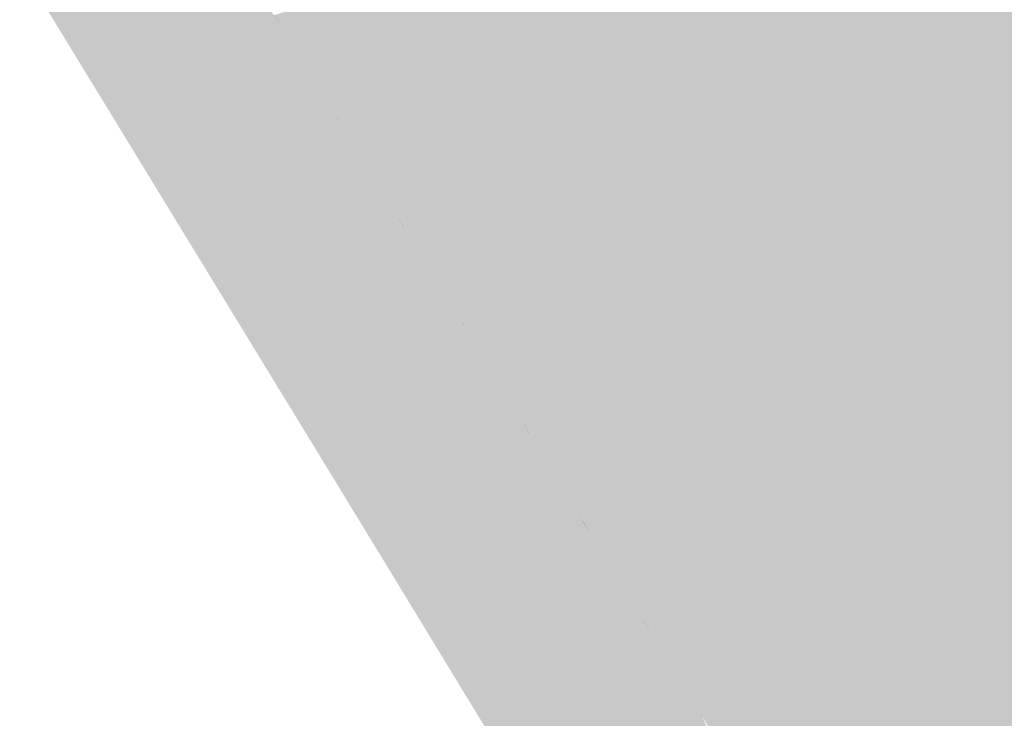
# Model space of a CAD drawing. Header units: metres. Extents: x 66128 to 66532, y 402454 to 402726.
# Tile 11 of 39: x 66208 to 66232, y 402530 to 402547. Entities that reach past the tile are written whole.
import ezdxf

# ---------------------------------------------------------------- set-up
doc = ezdxf.new("R2010")
doc.units = ezdxf.units.M
doc.layers.add('GM-C3D-SURFACE-TIN_bestaand', color=7, linetype='Continuous')

msp = doc.modelspace()

# ---------------------------------------------------------------- linework, layer by layer
at = {"layer": 'GM-C3D-SURFACE-TIN_bestaand', "color": 160, "linetype": 'Continuous', "lineweight": -3}
for points in [[(66231.28, 402543.139), (66229.285, 402558.598), (66228.705, 402547.88)], [(66252.9, 402517.546), (66229.285, 402558.598), (66236.653, 402533.783)], [(66233.932, 402538.442), (66236.653, 402533.783), (66229.285, 402558.598)], [(66231.28, 402543.139), (66233.932, 402538.442), (66229.285, 402558.598)], [(66226.442, 402546.498), (66224.124, 402551.371), (66221.736, 402549.391)], [(66226.442, 402546.498), (66228.705, 402547.88), (66224.124, 402551.371)], [(66226.442, 402546.498), (66221.736, 402549.391), (66222.439, 402545.726)], [(66231.28, 402543.139), (66228.705, 402547.88), (66226.442, 402546.498)], [(66226.442, 402546.498), (66222.439, 402545.726), (66223.017, 402544.778)], [(66226.442, 402546.498), (66223.017, 402544.778), (66223.596, 402543.829)], [(66229.083, 402541.79), (66226.442, 402546.498), (66223.596, 402543.829)], [(66229.083, 402541.79), (66231.28, 402543.139), (66226.442, 402546.498)], [(66229.083, 402541.79), (66223.596, 402543.829), (66224.536, 402540.72)], [(66231.28, 402543.139), (66229.083, 402541.79), (66233.932, 402538.442)], [(66229.083, 402541.79), (66224.536, 402540.72), (66225.222, 402539.596)], [(66229.083, 402541.79), (66225.222, 402539.596), (66225.877, 402538.521)], [(66229.083, 402541.79), (66225.877, 402538.521), (66228.057, 402536.106)], [(66229.083, 402541.79), (66228.057, 402536.106), (66231.769, 402537.109)], [(66233.932, 402538.442), (66229.083, 402541.79), (66231.769, 402537.109)], [(66233.932, 402538.442), (66231.769, 402537.109), (66236.653, 402533.783)], [(66231.769, 402537.109), (66228.057, 402536.106), (66228.61, 402535.199)], [(66231.769, 402537.109), (66228.61, 402535.199), (66229.162, 402534.291)], [(66234.396, 402532.394), (66231.769, 402537.109), (66229.162, 402534.291)], [(66234.396, 402532.394), (66236.653, 402533.783), (66231.769, 402537.109)], [(66234.396, 402532.394), (66229.162, 402534.291), (66230.139, 402531.15)], [(66234.396, 402532.394), (66230.139, 402531.15), (66230.794, 402530.074)], [(66234.396, 402532.394), (66230.794, 402530.074), (66231.448, 402528.999)], [(66234.396, 402532.394), (66231.448, 402528.999), (66233.612, 402526.618)]]:
    msp.add_solid(points, dxfattribs=at)
at = {"layer": 'GM-C3D-SURFACE-TIN_bestaand', "color": 21, "linetype": 'Continuous', "lineweight": -3}
for points in [[(66212.22, 402549.263), (66208.499, 402547.97), (66210.032, 402545.462)], [(66213.77, 402546.716), (66212.22, 402549.263), (66210.032, 402545.462)], [(66212.738, 402548.943), (66212.22, 402549.263), (66213.77, 402546.716)], [(66214.195, 402546.559), (66212.738, 402548.943), (66213.77, 402546.716)], [(66214.195, 402546.559), (66214.214, 402546.965), (66212.738, 402548.943)], [(66210.032, 402545.462), (66208.499, 402547.97), (66208.757, 402547.532)], [(66210.032, 402545.462), (66208.757, 402547.532), (66209.949, 402545.583)], [(66214.195, 402546.559), (66215.757, 402544.436), (66214.214, 402546.965)], [(66215.699, 402544.533), (66214.214, 402546.965), (66214.214, 402546.965)], [(66215.699, 402544.533), (66214.214, 402546.965), (66215.757, 402544.436)], [(66213.77, 402546.716), (66210.032, 402545.462), (66211.565, 402542.955)], [(66215.321, 402544.17), (66213.77, 402546.716), (66211.565, 402542.955)], [(66214.195, 402546.559), (66213.77, 402546.716), (66215.321, 402544.17)], [(66215.651, 402544.175), (66214.195, 402546.559), (66215.321, 402544.17)], [(66215.651, 402544.175), (66215.757, 402544.436), (66214.195, 402546.559)], [(66210.032, 402545.462), (66209.949, 402545.583), (66210.269, 402545.055)], [(66211.565, 402542.955), (66210.032, 402545.462), (66210.269, 402545.055)], [(66211.565, 402542.955), (66210.269, 402545.055), (66211.46, 402543.108)], [(66215.699, 402544.533), (66215.757, 402544.436), (66215.758, 402544.436)], [(66215.651, 402544.175), (66217.301, 402541.906), (66215.757, 402544.436)], [(66217.243, 402542.003), (66215.758, 402544.436), (66215.757, 402544.436)], [(66217.243, 402542.003), (66215.757, 402544.436), (66217.301, 402541.906)], [(66215.321, 402544.17), (66211.565, 402542.955), (66213.097, 402540.448)], [(66216.871, 402541.623), (66215.321, 402544.17), (66213.097, 402540.448)], [(66215.651, 402544.175), (66215.321, 402544.17), (66216.871, 402541.623)], [(66217.107, 402541.791), (66215.651, 402544.175), (66216.871, 402541.623)], [(66217.107, 402541.791), (66217.301, 402541.906), (66215.651, 402544.175)], [(66211.565, 402542.955), (66211.46, 402543.108), (66211.772, 402542.597)], [(66213.097, 402540.448), (66211.565, 402542.955), (66211.772, 402542.597)], [(66213.097, 402540.448), (66211.772, 402542.597), (66212.962, 402540.649)], [(66218.563, 402539.406), (66217.301, 402541.906), (66217.107, 402541.791)], [(66217.243, 402542.003), (66217.301, 402541.906), (66217.301, 402541.907)], [(66218.787, 402539.473), (66217.301, 402541.907), (66217.301, 402541.906)], [(66218.787, 402539.473), (66217.301, 402541.906), (66218.845, 402539.377)], [(66218.563, 402539.406), (66218.845, 402539.377), (66217.301, 402541.906)], [(66216.871, 402541.623), (66213.097, 402540.448), (66214.63, 402537.94)], [(66218.421, 402539.077), (66216.871, 402541.623), (66214.63, 402537.94)], [(66218.563, 402539.406), (66217.107, 402541.791), (66216.871, 402541.623)], [(66218.563, 402539.406), (66216.871, 402541.623), (66218.421, 402539.077)], [(66213.097, 402540.448), (66212.962, 402540.649), (66213.274, 402540.139)], [(66214.63, 402537.94), (66213.097, 402540.448), (66213.274, 402540.139)], [(66214.63, 402537.94), (66213.274, 402540.139), (66214.464, 402538.191)], [(66218.787, 402539.473), (66218.845, 402539.377), (66218.845, 402539.377)], [(66220.02, 402537.022), (66218.563, 402539.406), (66218.421, 402539.077)], [(66220.02, 402537.022), (66218.845, 402539.377), (66218.563, 402539.406)], [(66220.331, 402536.943), (66218.845, 402539.377), (66218.845, 402539.377)], [(66220.331, 402536.943), (66218.845, 402539.377), (66220.388, 402536.848)], [(66220.02, 402537.022), (66220.388, 402536.848), (66218.845, 402539.377)], [(66218.421, 402539.077), (66214.63, 402537.94), (66216.163, 402535.433)], [(66219.971, 402536.53), (66218.421, 402539.077), (66216.163, 402535.433)], [(66220.02, 402537.022), (66218.421, 402539.077), (66219.971, 402536.53)], [(66214.63, 402537.94), (66214.464, 402538.191), (66214.776, 402537.681)], [(66216.163, 402535.433), (66214.63, 402537.94), (66214.776, 402537.681)], [(66216.163, 402535.433), (66214.776, 402537.681), (66215.967, 402535.733)], [(66221.476, 402534.638), (66220.02, 402537.022), (66219.971, 402536.53)], [(66221.476, 402534.638), (66220.388, 402536.848), (66220.02, 402537.022)], [(66220.331, 402536.943), (66220.388, 402536.848), (66220.388, 402536.848)], [(66221.862, 402534.429), (66220.444, 402536.758), (66220.388, 402536.848)], [(66221.862, 402534.429), (66220.388, 402536.848), (66221.861, 402534.428)], [(66220.388, 402536.848), (66220.388, 402536.848), (66220.444, 402536.758)], [(66221.476, 402534.638), (66221.861, 402534.428), (66220.388, 402536.848)], [(66219.971, 402536.53), (66216.163, 402535.433), (66217.696, 402532.925)], [(66221.447, 402534.111), (66219.971, 402536.53), (66217.696, 402532.925)], [(66221.476, 402534.638), (66219.971, 402536.53), (66221.447, 402534.111)], [(66216.163, 402535.433), (66215.967, 402535.733), (66216.278, 402535.223)], [(66217.696, 402532.925), (66216.163, 402535.433), (66216.278, 402535.223)], [(66217.696, 402532.925), (66216.278, 402535.223), (66217.469, 402533.274)], [(66222.932, 402532.254), (66221.476, 402534.638), (66221.447, 402534.111)], [(66222.932, 402532.254), (66221.861, 402534.428), (66221.476, 402534.638)], [(66221.862, 402534.429), (66221.861, 402534.428), (66221.917, 402534.338)], [(66223.335, 402532.009), (66221.917, 402534.338), (66221.861, 402534.428)], [(66223.335, 402532.009), (66221.861, 402534.428), (66223.335, 402532.009)], [(66222.932, 402532.254), (66223.335, 402532.009), (66221.861, 402534.428)], [(66221.447, 402534.111), (66217.696, 402532.925), (66219.251, 402530.371)], [(66222.922, 402531.692), (66221.447, 402534.111), (66219.251, 402530.371)], [(66222.932, 402532.254), (66221.447, 402534.111), (66222.922, 402531.692)], [(66217.696, 402532.925), (66217.469, 402533.274), (66217.78, 402532.764)], [(66219.251, 402530.371), (66217.696, 402532.925), (66217.78, 402532.764)], [(66219.251, 402530.371), (66217.78, 402532.764), (66218.988, 402530.78)], [(66224.389, 402529.87), (66222.932, 402532.254), (66222.922, 402531.692)], [(66224.389, 402529.87), (66223.335, 402532.009), (66222.932, 402532.254)], [(66224.809, 402529.589), (66223.39, 402531.919), (66223.335, 402532.009)], [(66224.809, 402529.589), (66223.335, 402532.009), (66224.808, 402529.589)], [(66223.335, 402532.009), (66223.335, 402532.009), (66223.39, 402531.919)], [(66224.389, 402529.87), (66224.808, 402529.589), (66223.335, 402532.009)], [(66222.922, 402531.692), (66219.251, 402530.371), (66220.806, 402527.816)], [(66224.398, 402529.272), (66222.922, 402531.692), (66220.806, 402527.816)], [(66224.389, 402529.87), (66222.922, 402531.692), (66224.398, 402529.272)], [(66219.251, 402530.371), (66218.988, 402530.78), (66219.3, 402530.27)], [(66220.806, 402527.816), (66219.251, 402530.371), (66219.3, 402530.27)], [(66220.806, 402527.816), (66219.3, 402530.27), (66220.507, 402528.285)], [(66224.389, 402529.87), (66224.398, 402529.272), (66225.843, 402527.488)], [(66224.389, 402529.87), (66225.843, 402527.488), (66224.808, 402529.589)]]:
    msp.add_solid(points, dxfattribs=at)
at = {"layer": 'GM-C3D-SURFACE-TIN_bestaand', "color": 150, "linetype": 'Continuous', "lineweight": -3}
for points in [[(66221.736, 402549.391), (66214.223, 402546.97), (66215.766, 402544.441)], [(66221.736, 402549.391), (66215.766, 402544.441), (66222.439, 402545.726)], [(66223.017, 402544.778), (66222.439, 402545.726), (66215.766, 402544.441)], [(66223.017, 402544.778), (66215.766, 402544.441), (66217.31, 402541.912)], [(66223.596, 402543.829), (66223.017, 402544.778), (66217.31, 402541.912)], [(66223.596, 402543.829), (66217.31, 402541.912), (66218.853, 402539.382)], [(66223.596, 402543.829), (66218.853, 402539.382), (66224.536, 402540.72)], [(66225.222, 402539.596), (66224.536, 402540.72), (66218.853, 402539.382)], [(66225.222, 402539.596), (66218.853, 402539.382), (66220.397, 402536.853)], [(66225.877, 402538.521), (66225.222, 402539.596), (66220.397, 402536.853)], [(66225.877, 402538.521), (66220.397, 402536.853), (66221.87, 402534.434)], [(66228.057, 402536.106), (66225.877, 402538.521), (66221.87, 402534.434)], [(66228.61, 402535.199), (66228.057, 402536.106), (66221.87, 402534.434)], [(66228.61, 402535.199), (66221.87, 402534.434), (66223.343, 402532.014)], [(66229.162, 402534.291), (66228.61, 402535.199), (66223.343, 402532.014)], [(66229.162, 402534.291), (66223.343, 402532.014), (66224.817, 402529.594)], [(66229.162, 402534.291), (66224.817, 402529.594), (66230.139, 402531.15)], [(66230.794, 402530.074), (66230.139, 402531.15), (66224.817, 402529.594)], [(66230.794, 402530.074), (66224.817, 402529.594), (66226.29, 402527.175)], [(66231.448, 402528.999), (66230.794, 402530.074), (66226.29, 402527.175)]]:
    msp.add_solid(points, dxfattribs=at)
at = {"layer": 'GM-C3D-SURFACE-TIN_bestaand', "color": 13, "linetype": 'Continuous', "lineweight": -3}
for points in [[(66208.218, 402548.368), (66207.928, 402548.251), (66209.372, 402545.878)], [(66208.409, 402547.43), (66209.372, 402545.878), (66207.928, 402548.251)], [(66209.35, 402546.526), (66208.294, 402548.262), (66208.218, 402548.368)], [(66209.35, 402546.526), (66208.218, 402548.368), (66209.658, 402546.003)], [(66209.658, 402546.003), (66208.218, 402548.368), (66209.372, 402545.878)], [(66208.409, 402547.43), (66209.806, 402545.142), (66209.372, 402545.878)], [(66209.35, 402546.526), (66209.658, 402546.003), (66209.757, 402545.86)], [(66209.658, 402546.003), (66209.372, 402545.878), (66210.817, 402543.506)], [(66210.815, 402544.12), (66209.757, 402545.86), (66209.658, 402546.003)], [(66210.815, 402544.12), (66209.658, 402546.003), (66211.097, 402543.638)], [(66211.097, 402543.638), (66209.658, 402546.003), (66210.817, 402543.506)], [(66209.901, 402544.986), (66210.817, 402543.506), (66209.372, 402545.878)], [(66209.901, 402544.986), (66209.372, 402545.878), (66209.806, 402545.142)], [(66209.901, 402544.986), (66211.295, 402542.704), (66210.817, 402543.506)], [(66210.815, 402544.12), (66211.097, 402543.638), (66211.22, 402543.458)], [(66211.097, 402543.638), (66210.817, 402543.506), (66212.492, 402541.352)], [(66211.22, 402543.458), (66211.097, 402543.638), (66212.492, 402541.352)], [(66211.295, 402542.704), (66212.287, 402541.095), (66210.817, 402543.506)], [(66212.492, 402541.352), (66210.817, 402543.506), (66212.287, 402541.095)], [(66211.22, 402543.458), (66212.492, 402541.352), (66212.247, 402541.776)], [(66211.295, 402542.704), (66211.395, 402542.541), (66212.287, 402541.095)], [(66211.395, 402542.541), (66212.786, 402540.263), (66212.287, 402541.095)], [(66212.247, 402541.776), (66212.492, 402541.352), (66212.652, 402541.112)], [(66212.492, 402541.352), (66212.287, 402541.095), (66213.888, 402539.065)], [(66212.652, 402541.112), (66212.492, 402541.352), (66213.888, 402539.065)], [(66212.786, 402540.263), (66213.758, 402538.684), (66212.287, 402541.095)], [(66213.888, 402539.065), (66212.287, 402541.095), (66213.758, 402538.684)], [(66212.652, 402541.112), (66213.888, 402539.065), (66213.678, 402539.432)], [(66212.786, 402540.263), (66212.888, 402540.096), (66213.758, 402538.684)], [(66212.888, 402540.096), (66214.277, 402537.823), (66213.758, 402538.684)], [(66213.678, 402539.432), (66213.888, 402539.065), (66214.085, 402538.766)], [(66213.888, 402539.065), (66213.758, 402538.684), (66215.284, 402536.778)], [(66214.085, 402538.766), (66213.888, 402539.065), (66215.284, 402536.778)], [(66214.085, 402538.766), (66215.284, 402536.778), (66215.11, 402537.087)], [(66214.277, 402537.823), (66215.228, 402536.274), (66213.758, 402538.684)], [(66215.284, 402536.778), (66213.758, 402538.684), (66215.228, 402536.274)], [(66214.277, 402537.823), (66214.381, 402537.651), (66215.228, 402536.274)], [(66214.381, 402537.651), (66215.767, 402535.382), (66215.228, 402536.274)], [(66215.11, 402537.087), (66215.284, 402536.778), (66215.517, 402536.42)], [(66215.284, 402536.778), (66215.228, 402536.274), (66216.679, 402534.491)], [(66215.517, 402536.42), (66215.284, 402536.778), (66216.679, 402534.491)], [(66215.767, 402535.382), (66216.699, 402533.863), (66215.228, 402536.274)], [(66216.679, 402534.491), (66215.228, 402536.274), (66216.699, 402533.863)], [(66215.517, 402536.42), (66216.679, 402534.491), (66216.542, 402534.742)], [(66215.767, 402535.382), (66215.875, 402535.206), (66216.699, 402533.863)], [(66215.875, 402535.206), (66217.276, 402532.905), (66216.699, 402533.863)], [(66216.542, 402534.742), (66216.679, 402534.491), (66216.95, 402534.074)], [(66216.95, 402534.074), (66216.679, 402534.491), (66218.075, 402532.204)], [(66216.679, 402534.491), (66216.699, 402533.863), (66218.075, 402532.204)], [(66216.95, 402534.074), (66218.075, 402532.204), (66217.973, 402532.397)], [(66217.276, 402532.905), (66218.169, 402531.453), (66216.699, 402533.863)], [(66218.075, 402532.204), (66216.699, 402533.863), (66218.169, 402531.453)], [(66217.276, 402532.905), (66217.385, 402532.726), (66218.169, 402531.453)], [(66217.385, 402532.726), (66218.785, 402530.428), (66218.169, 402531.453)], [(66217.973, 402532.397), (66218.075, 402532.204), (66218.389, 402531.714)], [(66218.389, 402531.714), (66218.075, 402532.204), (66219.47, 402529.917)], [(66218.075, 402532.204), (66218.169, 402531.453), (66219.47, 402529.917)], [(66218.389, 402531.714), (66219.47, 402529.917), (66219.412, 402530.039)], [(66218.785, 402530.428), (66219.64, 402529.042), (66218.169, 402531.453)], [(66219.47, 402529.917), (66218.169, 402531.453), (66219.64, 402529.042)], [(66218.785, 402530.428), (66218.896, 402530.246), (66219.64, 402529.042)], [(66218.896, 402530.246), (66220.294, 402527.952), (66219.64, 402529.042)], [(66219.412, 402530.039), (66219.47, 402529.917), (66219.828, 402529.355)], [(66219.828, 402529.355), (66219.47, 402529.917), (66220.866, 402527.63)], [(66219.47, 402529.917), (66219.64, 402529.042), (66220.866, 402527.63)]]:
    msp.add_solid(points, dxfattribs=at)
at = {"layer": 'GM-C3D-SURFACE-TIN_bestaand', "color": 11, "linetype": 'Continuous', "lineweight": -3}
for points in [[(66208.757, 402547.532), (66208.294, 402548.262), (66209.35, 402546.526)], [(66209.837, 402545.091), (66208.409, 402547.43), (66208.344, 402547.535)], [(66208.757, 402547.532), (66209.35, 402546.526), (66209.757, 402545.86)], [(66208.757, 402547.532), (66209.757, 402545.86), (66209.949, 402545.583)], [(66209.837, 402545.091), (66209.806, 402545.142), (66208.409, 402547.43)], [(66210.269, 402545.055), (66209.949, 402545.583), (66209.757, 402545.86)], [(66210.269, 402545.055), (66209.757, 402545.86), (66210.815, 402544.12)], [(66209.837, 402545.091), (66209.901, 402544.986), (66209.806, 402545.142)], [(66211.33, 402542.646), (66209.901, 402544.986), (66209.837, 402545.091)], [(66210.269, 402545.055), (66210.815, 402544.12), (66211.22, 402543.458)], [(66210.269, 402545.055), (66211.22, 402543.458), (66211.46, 402543.108)], [(66211.33, 402542.646), (66211.295, 402542.704), (66209.901, 402544.986)], [(66211.46, 402543.108), (66211.22, 402543.458), (66212.247, 402541.776)], [(66211.46, 402543.108), (66212.247, 402541.776), (66211.772, 402542.597)], [(66211.33, 402542.646), (66211.395, 402542.541), (66211.295, 402542.704)], [(66212.823, 402540.201), (66211.395, 402542.541), (66211.33, 402542.646)], [(66211.772, 402542.597), (66212.247, 402541.776), (66212.652, 402541.112)], [(66211.772, 402542.597), (66212.652, 402541.112), (66212.962, 402540.649)], [(66212.823, 402540.201), (66212.786, 402540.263), (66211.395, 402542.541)], [(66212.962, 402540.649), (66212.652, 402541.112), (66213.678, 402539.432)], [(66212.962, 402540.649), (66213.678, 402539.432), (66213.274, 402540.139)], [(66212.823, 402540.201), (66212.888, 402540.096), (66212.786, 402540.263)], [(66214.317, 402537.756), (66212.888, 402540.096), (66212.823, 402540.201)], [(66214.317, 402537.756), (66214.277, 402537.823), (66212.888, 402540.096)], [(66213.274, 402540.139), (66213.678, 402539.432), (66214.085, 402538.766)], [(66213.274, 402540.139), (66214.085, 402538.766), (66214.464, 402538.191)], [(66214.464, 402538.191), (66214.085, 402538.766), (66215.11, 402537.087)], [(66214.464, 402538.191), (66215.11, 402537.087), (66214.776, 402537.681)], [(66214.317, 402537.756), (66214.381, 402537.651), (66214.277, 402537.823)], [(66215.81, 402535.312), (66214.381, 402537.651), (66214.317, 402537.756)], [(66215.81, 402535.312), (66215.767, 402535.382), (66214.381, 402537.651)], [(66214.776, 402537.681), (66215.11, 402537.087), (66215.517, 402536.42)], [(66214.776, 402537.681), (66215.517, 402536.42), (66215.967, 402535.733)], [(66215.967, 402535.733), (66215.517, 402536.42), (66216.542, 402534.742)], [(66215.967, 402535.733), (66216.542, 402534.742), (66216.278, 402535.223)], [(66215.81, 402535.312), (66215.875, 402535.206), (66215.767, 402535.382)], [(66217.323, 402532.828), (66215.875, 402535.206), (66215.81, 402535.312)], [(66217.323, 402532.828), (66217.276, 402532.905), (66215.875, 402535.206)], [(66216.278, 402535.223), (66216.542, 402534.742), (66216.95, 402534.074)], [(66216.278, 402535.223), (66216.95, 402534.074), (66217.469, 402533.274)], [(66217.469, 402533.274), (66216.95, 402534.074), (66217.973, 402532.397)], [(66217.469, 402533.274), (66217.973, 402532.397), (66217.78, 402532.764)], [(66217.323, 402532.828), (66217.385, 402532.726), (66217.276, 402532.905)], [(66218.835, 402530.344), (66217.385, 402532.726), (66217.323, 402532.828)], [(66218.835, 402530.344), (66218.785, 402530.428), (66217.385, 402532.726)], [(66217.78, 402532.764), (66217.973, 402532.397), (66218.389, 402531.714)], [(66217.78, 402532.764), (66218.389, 402531.714), (66218.988, 402530.78)], [(66218.988, 402530.78), (66218.389, 402531.714), (66219.412, 402530.039)], [(66218.988, 402530.78), (66219.412, 402530.039), (66219.3, 402530.27)], [(66218.835, 402530.344), (66218.896, 402530.246), (66218.785, 402530.428)], [(66220.348, 402527.861), (66218.896, 402530.246), (66218.835, 402530.344)], [(66220.348, 402527.861), (66220.294, 402527.952), (66218.896, 402530.246)], [(66219.3, 402530.27), (66219.412, 402530.039), (66219.828, 402529.355)], [(66219.3, 402530.27), (66219.828, 402529.355), (66220.507, 402528.285)]]:
    msp.add_solid(points, dxfattribs=at)
at = {"layer": 'GM-C3D-SURFACE-TIN_bestaand', "color": 31, "linetype": 'Continuous', "lineweight": -3}
for points in [[(66215.565, 402544.754), (66214.215, 402546.965), (66214.214, 402546.965)], [(66215.565, 402544.754), (66214.214, 402546.965), (66215.699, 402544.533)], [(66215.565, 402544.754), (66215.699, 402544.533), (66215.758, 402544.436)], [(66215.565, 402544.754), (66215.758, 402544.436), (66215.759, 402544.436)], [(66217.108, 402542.224), (66215.759, 402544.436), (66215.758, 402544.436)], [(66217.108, 402542.224), (66215.758, 402544.436), (66217.243, 402542.003)], [(66217.108, 402542.224), (66217.243, 402542.003), (66217.301, 402541.907)], [(66217.108, 402542.224), (66217.301, 402541.907), (66217.302, 402541.907)], [(66218.652, 402539.694), (66217.302, 402541.907), (66217.301, 402541.907)], [(66218.652, 402539.694), (66217.301, 402541.907), (66218.787, 402539.473)], [(66218.652, 402539.694), (66218.787, 402539.473), (66218.845, 402539.377)], [(66218.652, 402539.694), (66218.845, 402539.377), (66218.846, 402539.378)], [(66220.196, 402537.165), (66218.846, 402539.378), (66218.845, 402539.377)], [(66220.196, 402537.165), (66218.845, 402539.377), (66220.331, 402536.943)], [(66220.196, 402537.165), (66220.331, 402536.943), (66220.388, 402536.848)], [(66220.196, 402537.165), (66220.388, 402536.848), (66220.389, 402536.849)], [(66220.389, 402536.849), (66220.388, 402536.848), (66220.444, 402536.758)], [(66220.389, 402536.849), (66220.444, 402536.758), (66220.573, 402536.546)], [(66221.862, 402534.429), (66220.573, 402536.546), (66220.444, 402536.758)], [(66221.862, 402534.429), (66220.444, 402536.758), (66221.862, 402534.429)], [(66221.862, 402534.429), (66221.862, 402534.429), (66221.917, 402534.338)], [(66221.862, 402534.429), (66221.917, 402534.338), (66222.046, 402534.127)], [(66223.336, 402532.009), (66222.046, 402534.127), (66221.917, 402534.338)], [(66223.336, 402532.009), (66221.917, 402534.338), (66223.335, 402532.009)], [(66223.336, 402532.009), (66223.335, 402532.009), (66223.39, 402531.919)], [(66223.336, 402532.009), (66223.39, 402531.919), (66223.52, 402531.708)], [(66224.809, 402529.59), (66223.52, 402531.708), (66223.39, 402531.919)], [(66224.809, 402529.59), (66223.39, 402531.919), (66224.809, 402529.589)]]:
    msp.add_solid(points, dxfattribs=at)
at = {"layer": 'GM-C3D-SURFACE-TIN_bestaand', "color": 41, "linetype": 'Continuous', "lineweight": -3}
for points in [[(66215.43, 402544.976), (66214.216, 402546.966), (66214.215, 402546.965)], [(66215.43, 402544.976), (66214.215, 402546.965), (66215.565, 402544.754)], [(66215.43, 402544.976), (66215.565, 402544.754), (66215.759, 402544.436)], [(66215.43, 402544.976), (66215.759, 402544.436), (66215.759, 402544.437)], [(66216.974, 402542.446), (66215.759, 402544.437), (66215.759, 402544.436)], [(66216.974, 402542.446), (66215.759, 402544.436), (66217.108, 402542.224)], [(66216.974, 402542.446), (66217.108, 402542.224), (66217.302, 402541.907)], [(66216.974, 402542.446), (66217.302, 402541.907), (66217.303, 402541.907)], [(66218.518, 402539.916), (66217.303, 402541.907), (66217.302, 402541.907)], [(66218.518, 402539.916), (66217.302, 402541.907), (66218.652, 402539.694)], [(66218.518, 402539.916), (66218.652, 402539.694), (66218.846, 402539.378)], [(66218.518, 402539.916), (66218.846, 402539.378), (66218.846, 402539.378)], [(66220.062, 402537.386), (66218.846, 402539.378), (66218.846, 402539.378)], [(66220.062, 402537.386), (66218.846, 402539.378), (66220.196, 402537.165)], [(66220.062, 402537.386), (66220.196, 402537.165), (66220.389, 402536.849)], [(66220.062, 402537.386), (66220.389, 402536.849), (66220.39, 402536.849)], [(66220.39, 402536.849), (66220.389, 402536.849), (66220.573, 402536.546)], [(66220.39, 402536.849), (66220.573, 402536.546), (66220.703, 402536.335)], [(66221.863, 402534.43), (66220.703, 402536.335), (66220.573, 402536.546)], [(66221.863, 402534.43), (66220.573, 402536.546), (66221.862, 402534.429)], [(66221.863, 402534.43), (66221.862, 402534.429), (66222.046, 402534.127)], [(66221.863, 402534.43), (66222.046, 402534.127), (66222.176, 402533.916)], [(66223.337, 402532.01), (66222.176, 402533.916), (66222.046, 402534.127)], [(66223.337, 402532.01), (66222.046, 402534.127), (66223.336, 402532.009)], [(66223.337, 402532.01), (66223.336, 402532.009), (66223.52, 402531.708)], [(66223.337, 402532.01), (66223.52, 402531.708), (66223.649, 402531.496)], [(66224.81, 402529.59), (66223.649, 402531.496), (66223.52, 402531.708)], [(66224.81, 402529.59), (66223.52, 402531.708), (66224.809, 402529.59)]]:
    msp.add_solid(points, dxfattribs=at)
at = {"layer": 'GM-C3D-SURFACE-TIN_bestaand', "color": 51, "linetype": 'Continuous', "lineweight": -3}
for points in [[(66215.296, 402545.197), (66214.217, 402546.966), (66214.216, 402546.966)], [(66215.296, 402545.197), (66214.216, 402546.966), (66215.43, 402544.976)], [(66215.296, 402545.197), (66215.43, 402544.976), (66215.759, 402544.437)], [(66215.296, 402545.197), (66215.759, 402544.437), (66215.76, 402544.437)], [(66216.84, 402542.668), (66215.76, 402544.437), (66215.759, 402544.437)], [(66216.84, 402542.668), (66215.759, 402544.437), (66216.974, 402542.446)], [(66216.84, 402542.668), (66216.974, 402542.446), (66217.303, 402541.907)], [(66216.84, 402542.668), (66217.303, 402541.907), (66217.304, 402541.908)], [(66218.384, 402540.138), (66217.304, 402541.908), (66217.303, 402541.907)], [(66218.384, 402540.138), (66217.303, 402541.907), (66218.518, 402539.916)], [(66218.384, 402540.138), (66218.518, 402539.916), (66218.846, 402539.378)], [(66218.384, 402540.138), (66218.846, 402539.378), (66218.847, 402539.379)], [(66219.928, 402537.608), (66218.847, 402539.379), (66218.846, 402539.378)], [(66219.928, 402537.608), (66218.846, 402539.378), (66220.062, 402537.386)], [(66219.928, 402537.608), (66220.062, 402537.386), (66220.39, 402536.849)], [(66219.928, 402537.608), (66220.39, 402536.849), (66220.391, 402536.85)], [(66220.391, 402536.85), (66220.39, 402536.849), (66220.703, 402536.335)], [(66220.391, 402536.85), (66220.703, 402536.335), (66220.833, 402536.124)], [(66221.864, 402534.43), (66220.833, 402536.124), (66220.703, 402536.335)], [(66221.864, 402534.43), (66220.703, 402536.335), (66221.863, 402534.43)], [(66221.864, 402534.43), (66221.863, 402534.43), (66222.176, 402533.916)], [(66221.864, 402534.43), (66222.176, 402533.916), (66222.306, 402533.704)], [(66223.337, 402532.01), (66222.306, 402533.704), (66222.176, 402533.916)], [(66223.337, 402532.01), (66222.176, 402533.916), (66223.337, 402532.01)], [(66223.337, 402532.01), (66223.337, 402532.01), (66223.649, 402531.496)], [(66223.337, 402532.01), (66223.649, 402531.496), (66223.779, 402531.285)], [(66224.811, 402529.591), (66223.779, 402531.285), (66223.649, 402531.496)], [(66224.811, 402529.591), (66223.649, 402531.496), (66224.81, 402529.59)]]:
    msp.add_solid(points, dxfattribs=at)
at = {"layer": 'GM-C3D-SURFACE-TIN_bestaand', "color": 71, "linetype": 'Continuous', "lineweight": -3}
for points in [[(66215.028, 402545.64), (66214.218, 402546.967), (66214.217, 402546.967)], [(66215.028, 402545.64), (66214.217, 402546.967), (66215.162, 402545.419)], [(66215.028, 402545.64), (66215.162, 402545.419), (66215.761, 402544.438)], [(66215.028, 402545.64), (66215.761, 402544.438), (66215.762, 402544.438)], [(66216.571, 402543.111), (66215.762, 402544.438), (66215.761, 402544.438)], [(66216.571, 402543.111), (66215.761, 402544.438), (66216.706, 402542.889)], [(66216.571, 402543.111), (66216.706, 402542.889), (66217.304, 402541.908)], [(66216.571, 402543.111), (66217.304, 402541.908), (66217.305, 402541.909)], [(66218.115, 402540.581), (66217.305, 402541.909), (66217.304, 402541.908)], [(66218.115, 402540.581), (66217.304, 402541.908), (66218.249, 402540.36)], [(66218.115, 402540.581), (66218.249, 402540.36), (66218.848, 402539.379)], [(66218.115, 402540.581), (66218.848, 402539.379), (66218.849, 402539.38)], [(66219.659, 402538.052), (66218.849, 402539.38), (66218.848, 402539.379)], [(66219.659, 402538.052), (66218.848, 402539.379), (66219.793, 402537.83)], [(66219.659, 402538.052), (66219.793, 402537.83), (66220.391, 402536.85)], [(66219.659, 402538.052), (66220.391, 402536.85), (66220.392, 402536.85)], [(66220.392, 402536.85), (66220.391, 402536.85), (66220.962, 402535.912)], [(66220.392, 402536.85), (66220.962, 402535.912), (66221.092, 402535.701)], [(66221.865, 402534.431), (66221.092, 402535.701), (66220.962, 402535.912)], [(66221.865, 402534.431), (66220.962, 402535.912), (66221.865, 402534.43)], [(66221.865, 402534.431), (66221.865, 402534.43), (66222.436, 402533.493)], [(66221.865, 402534.431), (66222.436, 402533.493), (66222.565, 402533.282)], [(66223.339, 402532.011), (66222.565, 402533.282), (66222.436, 402533.493)], [(66223.339, 402532.011), (66222.436, 402533.493), (66223.338, 402532.011)], [(66223.339, 402532.011), (66223.338, 402532.011), (66223.909, 402531.074)], [(66223.339, 402532.011), (66223.909, 402531.074), (66224.039, 402530.862)], [(66224.812, 402529.592), (66224.039, 402530.862), (66223.909, 402531.074)], [(66224.812, 402529.592), (66223.909, 402531.074), (66224.812, 402529.591)]]:
    msp.add_solid(points, dxfattribs=at)
at = {"layer": 'GM-C3D-SURFACE-TIN_bestaand', "color": 61, "linetype": 'Continuous', "lineweight": -3}
for points in [[(66215.162, 402545.419), (66214.217, 402546.967), (66214.217, 402546.966)], [(66215.162, 402545.419), (66214.217, 402546.966), (66215.296, 402545.197)], [(66215.162, 402545.419), (66215.296, 402545.197), (66215.76, 402544.437)], [(66215.162, 402545.419), (66215.76, 402544.437), (66215.761, 402544.438)], [(66216.706, 402542.889), (66215.761, 402544.438), (66215.76, 402544.437)], [(66216.706, 402542.889), (66215.76, 402544.437), (66216.84, 402542.668)], [(66216.706, 402542.889), (66216.84, 402542.668), (66217.304, 402541.908)], [(66216.706, 402542.889), (66217.304, 402541.908), (66217.304, 402541.908)], [(66218.249, 402540.36), (66217.304, 402541.908), (66217.304, 402541.908)], [(66218.249, 402540.36), (66217.304, 402541.908), (66218.384, 402540.138)], [(66218.249, 402540.36), (66218.384, 402540.138), (66218.847, 402539.379)], [(66218.249, 402540.36), (66218.847, 402539.379), (66218.848, 402539.379)], [(66219.793, 402537.83), (66218.848, 402539.379), (66218.847, 402539.379)], [(66219.793, 402537.83), (66218.847, 402539.379), (66219.928, 402537.608)], [(66219.793, 402537.83), (66219.928, 402537.608), (66220.391, 402536.85)], [(66219.793, 402537.83), (66220.391, 402536.85), (66220.391, 402536.85)], [(66220.391, 402536.85), (66220.391, 402536.85), (66220.833, 402536.124)], [(66220.391, 402536.85), (66220.833, 402536.124), (66220.962, 402535.912)], [(66221.865, 402534.43), (66220.962, 402535.912), (66220.833, 402536.124)], [(66221.865, 402534.43), (66220.833, 402536.124), (66221.864, 402534.43)], [(66221.865, 402534.43), (66221.864, 402534.43), (66222.306, 402533.704)], [(66221.865, 402534.43), (66222.306, 402533.704), (66222.436, 402533.493)], [(66223.338, 402532.011), (66222.436, 402533.493), (66222.306, 402533.704)], [(66223.338, 402532.011), (66222.306, 402533.704), (66223.337, 402532.01)], [(66223.338, 402532.011), (66223.337, 402532.01), (66223.779, 402531.285)], [(66223.338, 402532.011), (66223.779, 402531.285), (66223.909, 402531.074)], [(66224.812, 402529.591), (66223.909, 402531.074), (66223.779, 402531.285)], [(66224.812, 402529.591), (66223.779, 402531.285), (66224.811, 402529.591)]]:
    msp.add_solid(points, dxfattribs=at)
at = {"layer": 'GM-C3D-SURFACE-TIN_bestaand', "color": 70, "linetype": 'Continuous', "lineweight": -3}
for points in [[(66214.894, 402545.862), (66214.219, 402546.968), (66214.218, 402546.967)], [(66214.894, 402545.862), (66214.218, 402546.967), (66215.028, 402545.64)], [(66214.894, 402545.862), (66215.028, 402545.64), (66215.762, 402544.438)], [(66214.894, 402545.862), (66215.762, 402544.438), (66215.762, 402544.438)], [(66216.437, 402543.333), (66215.762, 402544.438), (66215.762, 402544.438)], [(66216.437, 402543.333), (66215.762, 402544.438), (66216.571, 402543.111)], [(66216.437, 402543.333), (66216.571, 402543.111), (66217.305, 402541.909)], [(66216.437, 402543.333), (66217.305, 402541.909), (66217.306, 402541.909)], [(66217.981, 402540.803), (66217.306, 402541.909), (66217.305, 402541.909)], [(66217.981, 402540.803), (66217.305, 402541.909), (66218.115, 402540.581)], [(66217.981, 402540.803), (66218.115, 402540.581), (66218.849, 402539.38)], [(66217.981, 402540.803), (66218.849, 402539.38), (66218.849, 402539.38)], [(66219.525, 402538.274), (66218.849, 402539.38), (66218.849, 402539.38)], [(66219.525, 402538.274), (66218.849, 402539.38), (66219.659, 402538.052)], [(66219.525, 402538.274), (66219.659, 402538.052), (66220.392, 402536.85)], [(66219.525, 402538.274), (66220.392, 402536.85), (66220.393, 402536.851)], [(66220.393, 402536.851), (66220.392, 402536.85), (66221.092, 402535.701)], [(66220.393, 402536.851), (66221.092, 402535.701), (66221.222, 402535.49)], [(66221.866, 402534.431), (66221.222, 402535.49), (66221.092, 402535.701)], [(66221.866, 402534.431), (66221.092, 402535.701), (66221.865, 402534.431)], [(66221.866, 402534.431), (66221.865, 402534.431), (66222.565, 402533.282)], [(66221.866, 402534.431), (66222.565, 402533.282), (66222.695, 402533.07)], [(66223.34, 402532.012), (66222.695, 402533.07), (66222.565, 402533.282)], [(66223.34, 402532.012), (66222.565, 402533.282), (66223.339, 402532.011)], [(66223.34, 402532.012), (66223.339, 402532.011), (66224.039, 402530.862)], [(66223.34, 402532.012), (66224.039, 402530.862), (66224.168, 402530.651)], [(66224.813, 402529.592), (66224.168, 402530.651), (66224.039, 402530.862)], [(66224.813, 402529.592), (66224.039, 402530.862), (66224.812, 402529.592)]]:
    msp.add_solid(points, dxfattribs=at)
at = {"layer": 'GM-C3D-SURFACE-TIN_bestaand', "color": 90, "linetype": 'Continuous', "lineweight": -3}
for points in [[(66214.759, 402546.084), (66214.22, 402546.968), (66214.219, 402546.968)], [(66214.759, 402546.084), (66214.219, 402546.968), (66214.894, 402545.862)], [(66214.759, 402546.084), (66214.894, 402545.862), (66215.762, 402544.438)], [(66214.759, 402546.084), (66215.762, 402544.438), (66215.763, 402544.439)], [(66216.303, 402543.554), (66215.763, 402544.439), (66215.762, 402544.438)], [(66216.303, 402543.554), (66215.762, 402544.438), (66216.437, 402543.333)], [(66216.303, 402543.554), (66216.437, 402543.333), (66217.306, 402541.909)], [(66216.303, 402543.554), (66217.306, 402541.909), (66217.307, 402541.91)], [(66217.847, 402541.025), (66217.307, 402541.91), (66217.306, 402541.909)], [(66217.847, 402541.025), (66217.306, 402541.909), (66217.981, 402540.803)], [(66217.847, 402541.025), (66217.981, 402540.803), (66218.849, 402539.38)], [(66217.847, 402541.025), (66218.849, 402539.38), (66218.85, 402539.381)], [(66219.39, 402538.495), (66218.85, 402539.381), (66218.849, 402539.38)], [(66219.39, 402538.495), (66218.849, 402539.38), (66219.525, 402538.274)], [(66219.39, 402538.495), (66219.525, 402538.274), (66220.393, 402536.851)], [(66219.39, 402538.495), (66220.393, 402536.851), (66220.394, 402536.851)], [(66220.394, 402536.851), (66220.393, 402536.851), (66221.222, 402535.49)], [(66220.394, 402536.851), (66221.222, 402535.49), (66221.351, 402535.279)], [(66221.867, 402534.432), (66221.351, 402535.279), (66221.222, 402535.49)], [(66221.867, 402534.432), (66221.222, 402535.49), (66221.866, 402534.431)], [(66221.867, 402534.432), (66221.866, 402534.431), (66222.695, 402533.07)], [(66221.867, 402534.432), (66222.695, 402533.07), (66222.825, 402532.859)], [(66223.34, 402532.012), (66222.825, 402532.859), (66222.695, 402533.07)], [(66223.34, 402532.012), (66222.695, 402533.07), (66223.34, 402532.012)], [(66223.34, 402532.012), (66223.34, 402532.012), (66224.168, 402530.651)], [(66223.34, 402532.012), (66224.168, 402530.651), (66224.298, 402530.44)], [(66224.814, 402529.593), (66224.298, 402530.44), (66224.168, 402530.651)], [(66224.814, 402529.593), (66224.168, 402530.651), (66224.813, 402529.592)]]:
    msp.add_solid(points, dxfattribs=at)
at = {"layer": 'GM-C3D-SURFACE-TIN_bestaand', "color": 120, "linetype": 'Continuous', "lineweight": -3}
for points in [[(66214.491, 402546.527), (66214.221, 402546.969), (66214.22, 402546.969)], [(66214.491, 402546.527), (66214.22, 402546.969), (66214.625, 402546.305)], [(66214.491, 402546.527), (66214.625, 402546.305), (66215.764, 402544.439)], [(66214.491, 402546.527), (66215.764, 402544.439), (66215.765, 402544.44)], [(66216.035, 402543.997), (66215.765, 402544.44), (66215.764, 402544.439)], [(66216.035, 402543.997), (66215.764, 402544.439), (66216.169, 402543.776)], [(66216.035, 402543.997), (66216.169, 402543.776), (66217.307, 402541.91)], [(66216.035, 402543.997), (66217.307, 402541.91), (66217.308, 402541.911)], [(66217.578, 402541.468), (66217.308, 402541.911), (66217.307, 402541.91)], [(66217.578, 402541.468), (66217.307, 402541.91), (66217.712, 402541.246)], [(66217.578, 402541.468), (66217.712, 402541.246), (66218.851, 402539.381)], [(66217.578, 402541.468), (66218.851, 402539.381), (66218.852, 402539.381)], [(66219.122, 402538.939), (66218.852, 402539.381), (66218.851, 402539.381)], [(66219.122, 402538.939), (66218.851, 402539.381), (66219.256, 402538.717)], [(66219.122, 402538.939), (66219.256, 402538.717), (66220.394, 402536.852)], [(66219.122, 402538.939), (66220.394, 402536.852), (66220.395, 402536.852)], [(66220.395, 402536.852), (66220.394, 402536.852), (66221.481, 402535.067)], [(66220.395, 402536.852), (66221.481, 402535.067), (66221.611, 402534.856)], [(66221.868, 402534.433), (66221.611, 402534.856), (66221.481, 402535.067)], [(66221.868, 402534.433), (66221.481, 402535.067), (66221.868, 402534.432)], [(66221.868, 402534.433), (66221.868, 402534.432), (66222.954, 402532.648)], [(66221.868, 402534.433), (66222.954, 402532.648), (66223.084, 402532.437)], [(66223.342, 402532.013), (66223.084, 402532.437), (66222.954, 402532.648)], [(66223.342, 402532.013), (66222.954, 402532.648), (66223.341, 402532.013)], [(66223.342, 402532.013), (66223.341, 402532.013), (66224.428, 402530.228)], [(66223.342, 402532.013), (66224.428, 402530.228), (66224.557, 402530.017)], [(66224.815, 402529.593), (66224.557, 402530.017), (66224.428, 402530.228)], [(66224.815, 402529.593), (66224.428, 402530.228), (66224.814, 402529.593)]]:
    msp.add_solid(points, dxfattribs=at)
at = {"layer": 'GM-C3D-SURFACE-TIN_bestaand', "color": 110, "linetype": 'Continuous', "lineweight": -3}
for points in [[(66214.625, 402546.305), (66214.22, 402546.969), (66214.22, 402546.968)], [(66214.625, 402546.305), (66214.22, 402546.968), (66214.759, 402546.084)], [(66214.625, 402546.305), (66214.759, 402546.084), (66215.763, 402544.439)], [(66214.625, 402546.305), (66215.763, 402544.439), (66215.764, 402544.439)], [(66216.169, 402543.776), (66215.764, 402544.439), (66215.763, 402544.439)], [(66216.169, 402543.776), (66215.763, 402544.439), (66216.303, 402543.554)], [(66216.169, 402543.776), (66216.303, 402543.554), (66217.307, 402541.91)], [(66216.169, 402543.776), (66217.307, 402541.91), (66217.307, 402541.91)], [(66217.712, 402541.246), (66217.307, 402541.91), (66217.307, 402541.91)], [(66217.712, 402541.246), (66217.307, 402541.91), (66217.847, 402541.025)], [(66217.712, 402541.246), (66217.847, 402541.025), (66218.85, 402539.381)], [(66217.712, 402541.246), (66218.85, 402539.381), (66218.851, 402539.381)], [(66219.256, 402538.717), (66218.851, 402539.381), (66218.85, 402539.381)], [(66219.256, 402538.717), (66218.85, 402539.381), (66219.39, 402538.495)], [(66219.256, 402538.717), (66219.39, 402538.495), (66220.394, 402536.851)], [(66219.256, 402538.717), (66220.394, 402536.851), (66220.394, 402536.852)], [(66220.394, 402536.852), (66220.394, 402536.851), (66221.351, 402535.279)], [(66220.394, 402536.852), (66221.351, 402535.279), (66221.481, 402535.067)], [(66221.868, 402534.432), (66221.481, 402535.067), (66221.351, 402535.279)], [(66221.868, 402534.432), (66221.351, 402535.279), (66221.867, 402534.432)], [(66221.868, 402534.432), (66221.867, 402534.432), (66222.825, 402532.859)], [(66221.868, 402534.432), (66222.825, 402532.859), (66222.954, 402532.648)], [(66223.341, 402532.013), (66222.954, 402532.648), (66222.825, 402532.859)], [(66223.341, 402532.013), (66222.825, 402532.859), (66223.34, 402532.012)], [(66223.341, 402532.013), (66223.34, 402532.012), (66224.298, 402530.44)], [(66223.341, 402532.013), (66224.298, 402530.44), (66224.428, 402530.228)], [(66224.814, 402529.593), (66224.428, 402530.228), (66224.298, 402530.44)], [(66224.814, 402529.593), (66224.298, 402530.44), (66224.814, 402529.593)]]:
    msp.add_solid(points, dxfattribs=at)
at = {"layer": 'GM-C3D-SURFACE-TIN_bestaand', "color": 130, "linetype": 'Continuous', "lineweight": -3}
for points in [[(66214.357, 402546.748), (66214.222, 402546.969), (66214.221, 402546.969)], [(66214.357, 402546.748), (66214.221, 402546.969), (66214.491, 402546.527)], [(66214.357, 402546.748), (66214.491, 402546.527), (66215.765, 402544.44)], [(66214.357, 402546.748), (66215.765, 402544.44), (66215.765, 402544.44)], [(66215.9, 402544.219), (66215.765, 402544.44), (66215.765, 402544.44)], [(66215.9, 402544.219), (66215.765, 402544.44), (66216.035, 402543.997)], [(66215.9, 402544.219), (66216.035, 402543.997), (66217.308, 402541.911)], [(66215.9, 402544.219), (66217.308, 402541.911), (66217.309, 402541.911)], [(66217.444, 402541.69), (66217.309, 402541.911), (66217.308, 402541.911)], [(66217.444, 402541.69), (66217.308, 402541.911), (66217.578, 402541.468)], [(66217.444, 402541.69), (66217.578, 402541.468), (66218.852, 402539.381)], [(66217.444, 402541.69), (66218.852, 402539.381), (66218.852, 402539.382)], [(66218.987, 402539.161), (66218.852, 402539.382), (66218.852, 402539.381)], [(66218.987, 402539.161), (66218.852, 402539.381), (66219.122, 402538.939)], [(66218.987, 402539.161), (66219.122, 402538.939), (66220.395, 402536.852)], [(66218.987, 402539.161), (66220.395, 402536.852), (66220.396, 402536.853)], [(66220.396, 402536.853), (66220.395, 402536.852), (66221.611, 402534.856)], [(66220.396, 402536.853), (66221.611, 402534.856), (66221.74, 402534.645)], [(66221.869, 402534.433), (66221.74, 402534.645), (66221.611, 402534.856)], [(66221.869, 402534.433), (66221.611, 402534.856), (66221.868, 402534.433)], [(66221.869, 402534.433), (66221.868, 402534.433), (66223.084, 402532.437)], [(66221.869, 402534.433), (66223.084, 402532.437), (66223.214, 402532.225)], [(66223.343, 402532.014), (66223.214, 402532.225), (66223.084, 402532.437)], [(66223.343, 402532.014), (66223.084, 402532.437), (66223.342, 402532.013)], [(66223.343, 402532.014), (66223.342, 402532.013), (66224.557, 402530.017)], [(66223.343, 402532.014), (66224.557, 402530.017), (66224.687, 402529.806)], [(66224.816, 402529.594), (66224.687, 402529.806), (66224.557, 402530.017)], [(66224.816, 402529.594), (66224.557, 402530.017), (66224.815, 402529.593)]]:
    msp.add_solid(points, dxfattribs=at)
at = {"layer": 'GM-C3D-SURFACE-TIN_bestaand', "color": 140, "linetype": 'Continuous', "lineweight": -3}
for points in [[(66214.223, 402546.97), (66214.222, 402546.969), (66214.357, 402546.748)], [(66215.766, 402544.441), (66214.223, 402546.97), (66214.357, 402546.748)], [(66215.766, 402544.441), (66214.357, 402546.748), (66215.765, 402544.44)], [(66215.766, 402544.441), (66215.765, 402544.44), (66215.9, 402544.219)], [(66217.31, 402541.912), (66215.766, 402544.441), (66215.9, 402544.219)], [(66217.31, 402541.912), (66215.9, 402544.219), (66217.309, 402541.911)], [(66217.31, 402541.912), (66217.309, 402541.911), (66217.444, 402541.69)], [(66218.853, 402539.382), (66217.31, 402541.912), (66217.444, 402541.69)], [(66218.853, 402539.382), (66217.444, 402541.69), (66218.852, 402539.382)], [(66218.853, 402539.382), (66218.852, 402539.382), (66218.987, 402539.161)], [(66220.397, 402536.853), (66218.853, 402539.382), (66218.987, 402539.161)], [(66220.397, 402536.853), (66218.987, 402539.161), (66220.396, 402536.853)], [(66221.87, 402534.434), (66220.397, 402536.853), (66220.396, 402536.853)], [(66221.87, 402534.434), (66220.396, 402536.853), (66221.74, 402534.645)], [(66221.87, 402534.434), (66221.74, 402534.645), (66221.869, 402534.433)], [(66223.343, 402532.014), (66221.87, 402534.434), (66221.869, 402534.433)], [(66223.343, 402532.014), (66221.869, 402534.433), (66223.214, 402532.225)], [(66223.343, 402532.014), (66223.214, 402532.225), (66223.343, 402532.014)], [(66224.817, 402529.594), (66223.343, 402532.014), (66223.343, 402532.014)], [(66224.817, 402529.594), (66223.343, 402532.014), (66224.687, 402529.806)], [(66224.817, 402529.594), (66224.687, 402529.806), (66224.816, 402529.594)], [(66226.29, 402527.175), (66224.817, 402529.594), (66224.816, 402529.594)]]:
    msp.add_solid(points, dxfattribs=at)

doc.saveas('drawing.dxf')
